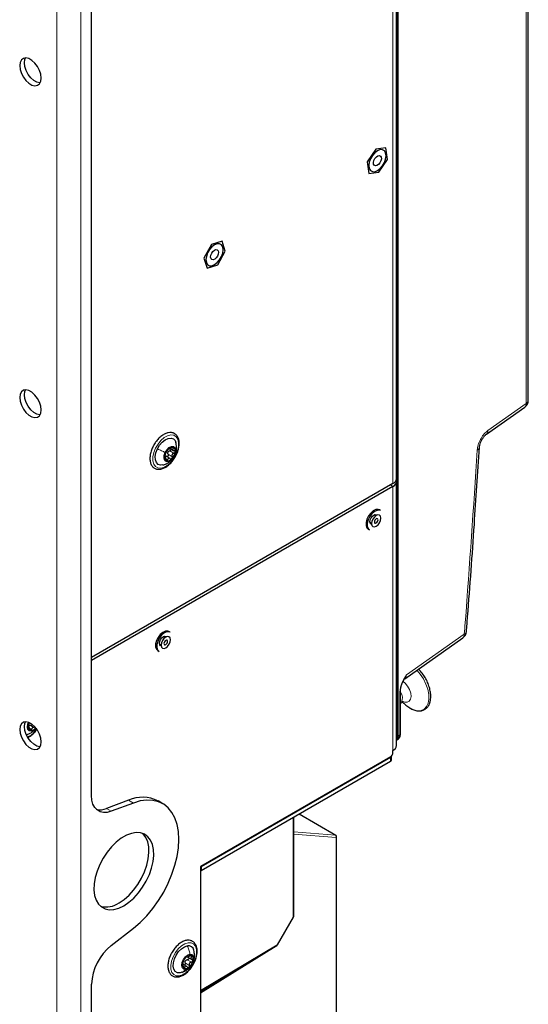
# Paper-space layout 'Blatt2' of a CAD drawing. Header units: millimetres. Extents: x 5 to 418, y 2 to 292.
# Tile 69 of 77: x 294 to 324, y 104 to 162. Entities that reach past the tile are written whole.
import ezdxf

# ---------------------------------------------------------------- set-up
doc = ezdxf.new("R2010")
doc.units = ezdxf.units.MM

psp = doc.layouts.new('Blatt2')

# ---------------------------------------------------------------- linework, layer by layer
at = {"color": 7, "linetype": 'Continuous', "lineweight": 18}
for p, q in [((295.959, 219.762), (295.959, 76.868)), ((297.373, 76.872), (297.373, 219.758)), ((323.679, 139.426), (323.679, 208.568)), ((316.06, 119.783), (316.06, 203.88)), ((316.118, 203.881), (316.118, 119.783)), ((315.814, 134.701), (315.814, 181.244)), ((321.424, 137.837), (323.679, 139.426)), ((302.627, 136.636), (302.874, 136.493)), ((302.755, 136.828), (302.832, 136.784)), ((302.327, 136.283), (302.341, 136.274)), ((302.398, 136.161), (302.499, 136.103)), ((302.527, 136.431), (302.774, 136.288)), ((302.921, 136.365), (302.916, 136.354)), ((315.673, 134.619), (315.814, 134.537)), ((315.814, 134.537), (315.814, 118.941)), ((316.608, 123.402), (320.027, 125.812)), ((316.227, 119.856), (316.227, 122.421)), ((294.331, 119.784), (294.229, 119.733)), ((294.263, 120.325), (294.286, 120.311)), ((294.385, 120.237), (294.474, 120.186)), ((316.118, 119.783), (316.227, 119.856)), ((315.673, 118.288), (315.673, 118.533)), ((300.201, 116.004), (300.483, 115.84)), ((298.895, 115.516), (299.178, 115.353)), ((312.422, 113.934), (310.276, 115.173)), ((309.924, 109.116), (309.924, 114.97)), ((309.953, 114.133), (312.422, 113.934)), ((312.458, 113.803), (309.953, 114.005)), ((312.458, 95.948), (312.458, 113.803)), ((308.975, 107.472), (309.924, 109.116)), ((304.444, 104.765), (308.975, 107.472)), ((303.537, 106.395), (303.785, 106.252)), ((303.661, 106.586), (303.909, 106.444)), ((303.679, 106.819), (303.692, 106.811)), ((303.826, 106.827), (303.924, 106.771)), ((303.431, 106.179), (303.511, 106.133))]:
    psp.add_line(p, q, dxfattribs=at)
at = {"color": 7, "linetype": 'Continuous', "lineweight": 25}
for p, q in [((323.807, 139.62), (323.807, 208.761)), ((298.009, 116.286), (298.009, 198.226)), ((316.019, 134.986), (316.019, 181.529)), ((314.804, 154.451), (314.296, 153.698)), ((315.402, 154.52), (314.804, 154.451)), ((315.494, 153.836), (315.402, 154.52)), ((314.296, 153.698), (314.388, 153.014)), ((314.987, 153.083), (315.494, 153.836)), ((314.388, 153.014), (314.987, 153.083)), ((305.716, 149.015), (305.087, 148.816)), ((305.908, 148.415), (305.716, 149.015)), ((305.087, 148.816), (304.649, 148.016)), ((305.47, 147.615), (305.908, 148.415)), ((304.649, 148.016), (304.841, 147.416)), ((304.841, 147.416), (305.47, 147.615)), ((321.341, 137.621), (323.595, 139.211)), ((302.571, 136.749), (302.587, 136.74)), ((302.651, 136.769), (302.855, 136.651)), ((302.38, 136.267), (302.325, 136.298)), ((302.647, 136.178), (302.374, 136.336)), ((315.814, 134.701), (298.009, 124.422)), ((315.814, 134.537), (298.009, 124.259)), ((316.019, 119.227), (316.019, 134.823)), ((315.08, 133.103), (315.009, 133.143)), ((314.801, 132.799), (314.708, 132.852)), ((314.357, 132.012), (314.427, 131.971)), ((314.458, 132.419), (314.551, 132.365)), ((302.37, 125.622), (302.277, 125.676)), ((302.649, 125.926), (302.579, 125.967)), ((316.51, 123.176), (319.944, 125.597)), ((302.027, 125.243), (302.12, 125.189)), ((301.926, 124.836), (301.996, 124.795)), ((316.253, 119.894), (316.253, 122.46)), ((316.253, 121.702), (316.317, 121.786)), ((316.362, 121.821), (316.455, 121.729)), ((294.34, 120.307), (294.269, 120.348)), ((294.634, 120.28), (294.361, 120.438)), ((316.023, 119.56), (316.132, 119.633)), ((315.732, 118.37), (315.732, 118.614)), ((315.814, 118.811), (315.814, 118.941)), ((315.673, 118.566), (304.444, 112.084)), ((315.673, 118.533), (304.487, 112.075)), ((315.673, 118.288), (304.487, 111.83)), ((300.201, 116.004), (298.895, 115.516)), ((300.483, 115.84), (299.178, 115.353)), ((302.218, 115.799), (301.936, 115.962)), ((312.436, 113.929), (310.279, 115.175)), ((309.953, 109.157), (309.953, 114.986)), ((312.486, 95.988), (312.486, 113.843)), ((304.444, 112.084), (304.444, 102.236)), ((304.487, 111.83), (304.444, 111.855)), ((304.487, 112.075), (304.458, 112.092)), ((304.487, 112.075), (304.487, 111.83)), ((308.991, 107.463), (309.94, 109.107)), ((299.178, 107.423), (300.483, 108.442)), ((304.444, 104.732), (308.956, 107.427)), ((304.444, 104.638), (308.916, 107.403)), ((308.916, 107.403), (308.917, 107.404)), ((308.916, 107.403), (308.916, 107.403)), ((303.661, 106.766), (303.935, 106.608)), ((303.666, 106.813), (303.716, 106.784)), ((303.346, 105.843), (303.24, 105.815)), ((303.639, 106.183), (303.427, 106.306)), ((298.009, 78.052), (298.009, 105.14))]:
    psp.add_line(p, q, dxfattribs=at)
at = {"color": 7, "linetype": 'Continuous', "lineweight": 25, "flags": 128}
for points in [[(295.04, 158.644), (295.014, 158.866), (294.939, 159.1), (294.82, 159.326), (294.668, 159.527), (294.494, 159.687), (294.313, 159.791), (294.139, 159.833), (293.986, 159.808), (293.868, 159.718), (293.793, 159.571), (293.767, 159.379), (293.793, 159.157), (293.868, 158.923), (293.986, 158.697), (294.139, 158.496), (294.313, 158.336), (294.494, 158.232), (294.668, 158.19), (294.82, 158.216), (294.939, 158.305), (295.014, 158.452), (295.04, 158.644)], [(294.972, 158.353), (294.95, 158.354), (294.777, 158.395), (294.595, 158.5), (294.422, 158.659), (294.269, 158.86), (294.151, 159.087), (294.075, 159.32), (294.05, 159.542), (294.075, 159.734), (294.117, 159.833)], [(314.895, 154.355), (314.738, 154.235), (314.596, 154.07), (314.483, 153.875), (314.411, 153.669), (314.386, 153.473), (314.411, 153.306), (314.483, 153.184), (314.596, 153.119), (314.738, 153.117), (314.895, 153.179), (315.052, 153.299), (315.194, 153.464), (315.307, 153.659), (315.379, 153.865), (315.404, 154.061), (315.379, 154.228), (315.307, 154.35), (315.194, 154.415), (315.052, 154.417), (314.895, 154.355)], [(314.751, 153.896), (314.832, 153.99), (314.923, 154.051), (315.009, 154.068), (315.079, 154.039), (315.12, 153.969), (315.127, 153.869), (315.099, 153.752), (315.039, 153.638), (314.958, 153.544), (314.867, 153.483), (314.781, 153.466), (314.712, 153.495), (314.67, 153.565), (314.663, 153.665), (314.692, 153.782), (314.751, 153.896)], [(305.278, 148.803), (305.121, 148.684), (304.979, 148.518), (304.867, 148.323), (304.794, 148.118), (304.769, 147.922), (304.794, 147.754), (304.867, 147.632), (304.979, 147.567), (305.121, 147.565), (305.278, 147.628), (305.436, 147.747), (305.578, 147.913), (305.69, 148.108), (305.763, 148.313), (305.788, 148.509), (305.763, 148.677), (305.69, 148.799), (305.578, 148.864), (305.436, 148.865), (305.278, 148.803)], [(305.107, 148.299), (305.181, 148.404), (305.269, 148.479), (305.359, 148.515), (305.437, 148.505), (305.49, 148.451), (305.512, 148.361), (305.497, 148.249), (305.45, 148.132), (305.376, 148.027), (305.288, 147.952), (305.198, 147.916), (305.12, 147.926), (305.067, 147.98), (305.045, 148.07), (305.06, 148.182), (305.107, 148.299)], [(295.04, 139.047), (295.014, 139.269), (294.939, 139.503), (294.82, 139.729), (294.668, 139.93), (294.494, 140.09), (294.313, 140.194), (294.139, 140.236), (293.986, 140.211), (293.868, 140.121), (293.793, 139.974), (293.767, 139.782), (293.793, 139.56), (293.868, 139.326), (293.986, 139.1), (294.139, 138.899), (294.313, 138.739), (294.494, 138.635), (294.668, 138.593), (294.82, 138.619), (294.939, 138.708), (295.014, 138.855), (295.04, 139.047)], [(294.05, 139.945), (294.075, 140.137), (294.117, 140.236)], [(294.972, 138.756), (294.95, 138.757), (294.777, 138.798), (294.595, 138.903), (294.422, 139.062), (294.269, 139.263), (294.151, 139.49), (294.075, 139.723), (294.05, 139.945)], [(301.905, 136.751), (302.033, 136.966), (302.19, 137.15), (302.364, 137.289), (302.541, 137.371), (302.705, 137.39), (302.844, 137.344), (302.947, 137.236), (302.997, 137.111)], [(302.229, 135.8), (302.082, 135.786), (301.943, 135.833), (301.84, 135.94), (301.782, 136.1), (301.774, 136.299), (301.816, 136.522), (301.905, 136.751)], [(302.366, 136.537), (302.47, 136.699), (302.6, 136.823), (302.736, 136.889), (302.858, 136.888), (302.946, 136.819), (302.989, 136.694), (302.978, 136.53), (302.916, 136.354)], [(302.916, 136.354), (302.812, 136.192), (302.682, 136.068), (302.546, 136.002), (302.424, 136.003), (302.336, 136.071), (302.293, 136.197), (302.304, 136.36), (302.366, 136.537)], [(315.009, 133.143), (314.939, 133.169), (314.8, 133.161), (314.648, 133.09), (314.501, 132.963)], [(314.501, 132.963), (314.373, 132.794), (314.279, 132.602), (314.228, 132.407), (314.227, 132.231), (314.275, 132.092), (314.357, 132.012)], [(314.572, 132.922), (314.444, 132.753), (314.349, 132.561), (314.299, 132.366), (314.298, 132.19), (314.346, 132.051), (314.427, 131.971)], [(314.457, 132.447), (314.474, 132.557), (314.523, 132.67), (314.596, 132.769), (314.683, 132.839), (314.77, 132.869), (314.843, 132.855), (314.868, 132.835)], [(314.716, 132.725), (314.628, 132.604), (314.569, 132.467), (314.55, 132.334), (314.572, 132.225), (314.633, 132.158), (314.723, 132.143), (314.828, 132.181), (314.933, 132.267), (315.021, 132.388), (315.08, 132.526), (315.099, 132.659), (315.077, 132.767), (315.016, 132.834), (314.926, 132.85), (314.821, 132.811), (314.716, 132.725)], [(315.08, 133.103), (315.009, 133.129), (314.871, 133.12), (314.719, 133.049), (314.572, 132.922)], [(314.783, 132.585), (314.748, 132.538), (314.726, 132.485), (314.718, 132.433), (314.727, 132.392), (314.75, 132.366), (314.785, 132.36), (314.826, 132.374), (314.866, 132.408), (314.9, 132.455), (314.923, 132.508), (314.93, 132.559), (314.922, 132.601), (314.898, 132.627), (314.864, 132.633), (314.823, 132.618), (314.783, 132.585)], [(314.553, 132.289), (314.523, 132.301), (314.474, 132.357), (314.457, 132.447)], [(302.07, 125.786), (301.942, 125.618), (301.848, 125.426), (301.797, 125.231), (301.796, 125.055), (301.844, 124.916), (301.926, 124.836)], [(302.141, 125.746), (302.013, 125.577), (301.918, 125.385), (301.868, 125.19), (301.867, 125.014), (301.915, 124.875), (301.996, 124.795)], [(302.026, 125.271), (302.043, 125.381), (302.092, 125.494), (302.165, 125.593), (302.252, 125.663), (302.339, 125.693), (302.412, 125.679), (302.437, 125.658)], [(302.579, 125.967), (302.508, 125.993), (302.369, 125.985), (302.218, 125.913), (302.07, 125.786)], [(302.285, 125.549), (302.197, 125.428), (302.138, 125.29), (302.119, 125.157), (302.141, 125.049), (302.202, 124.982), (302.292, 124.967), (302.397, 125.005), (302.502, 125.091), (302.59, 125.212), (302.649, 125.35), (302.668, 125.483), (302.646, 125.591), (302.585, 125.658), (302.495, 125.673), (302.39, 125.635), (302.285, 125.549)], [(302.649, 125.926), (302.578, 125.952), (302.44, 125.944), (302.288, 125.873), (302.141, 125.746)], [(302.122, 125.113), (302.092, 125.124), (302.043, 125.181), (302.026, 125.271)], [(302.352, 125.408), (302.318, 125.362), (302.295, 125.308), (302.287, 125.257), (302.296, 125.215), (302.319, 125.189), (302.354, 125.183), (302.395, 125.198), (302.435, 125.232), (302.469, 125.278), (302.492, 125.331), (302.5, 125.383), (302.491, 125.425), (302.468, 125.45), (302.433, 125.456), (302.392, 125.442), (302.352, 125.408)], [(316.455, 121.729), (316.566, 121.625), (316.803, 121.452)], [(295.04, 119.45), (295.014, 119.672), (294.939, 119.906), (294.82, 120.132), (294.668, 120.333), (294.494, 120.493), (294.313, 120.597), (294.139, 120.639), (293.986, 120.614), (293.868, 120.524), (293.793, 120.377), (293.767, 120.185), (293.793, 119.963), (293.868, 119.729), (293.986, 119.503), (294.139, 119.302), (294.313, 119.142), (294.494, 119.038), (294.668, 118.996), (294.82, 119.022), (294.939, 119.111), (295.014, 119.258), (295.04, 119.45)], [(294.05, 120.348), (294.075, 120.54), (294.117, 120.639)], [(294.972, 119.159), (294.95, 119.16), (294.777, 119.201), (294.595, 119.306), (294.422, 119.465), (294.269, 119.666), (294.151, 119.893), (294.075, 120.126), (294.05, 120.348)], [(294.579, 120.119), (294.445, 120.073), (294.332, 120.095), (294.256, 120.183), (294.23, 120.322), (294.257, 120.493), (294.299, 120.603)], [(294.736, 120.252), (294.713, 120.227), (294.579, 120.119)], [(299.178, 115.353), (298.94, 115.289), (298.717, 115.28), (298.515, 115.327), (298.34, 115.428), (298.199, 115.579), (298.095, 115.777), (298.031, 116.015), (298.009, 116.286)], [(300.483, 108.442), (300.884, 108.786), (301.27, 109.179), (301.634, 109.614), (301.97, 110.084), (302.273, 110.582), (302.538, 111.1), (302.761, 111.63), (302.938, 112.163), (303.067, 112.69), (303.145, 113.203), (303.171, 113.693), (303.145, 114.154), (303.067, 114.576), (302.938, 114.955), (302.761, 115.282), (302.538, 115.554), (302.273, 115.766), (301.97, 115.915), (301.634, 115.997), (301.27, 116.012), (300.884, 115.96), (300.483, 115.84)], [(299.919, 109.774), (300.217, 109.976), (300.508, 110.231), (300.781, 110.531), (301.029, 110.868), (301.246, 111.233), (301.424, 111.614), (301.559, 112.001), (301.647, 112.383), (301.685, 112.748), (301.672, 113.087), (301.609, 113.389), (301.497, 113.646), (301.34, 113.85), (301.142, 113.995), (300.909, 114.078), (300.647, 114.096), (300.364, 114.048), (300.069, 113.936), (299.769, 113.763), (299.473, 113.534), (299.19, 113.255), (298.929, 112.935), (298.695, 112.583), (298.497, 112.209), (298.34, 111.823), (298.228, 111.437), (298.165, 111.062), (298.152, 110.709), (298.191, 110.388), (298.278, 110.107), (298.413, 109.876), (298.592, 109.701), (298.808, 109.586), (299.056, 109.536), (299.33, 109.551), (299.62, 109.631), (299.919, 109.774)], [(299.636, 109.937), (299.935, 110.139), (300.225, 110.394), (300.498, 110.694), (300.746, 111.032), (300.963, 111.396), (301.141, 111.777), (301.276, 112.164), (301.364, 112.546), (301.402, 112.912), (301.389, 113.25), (301.326, 113.552), (301.214, 113.809), (301.057, 114.013), (301.019, 114.048)], [(303.24, 105.815), (303.084, 105.822), (302.958, 105.893), (302.872, 106.022), (302.834, 106.199), (302.845, 106.41), (302.906, 106.637), (303.012, 106.863), (303.153, 107.068), (303.318, 107.236), (303.495, 107.353), (303.668, 107.411)], [(303.581, 106.021), (303.465, 106.036), (303.384, 106.117), (303.352, 106.251), (303.373, 106.419), (303.444, 106.595), (303.554, 106.752), (303.687, 106.865), (303.822, 106.919)], [(303.822, 106.919), (303.939, 106.904), (304.019, 106.823), (304.051, 106.689), (304.03, 106.521), (303.959, 106.345), (303.849, 106.188), (303.716, 106.075), (303.581, 106.021)]]:
    psp.add_lwpolyline(points, dxfattribs=at)
at = {"color": 7, "linetype": 'Continuous', "lineweight": 18, "flags": 128}
for points in [[(302.993, 136.389), (302.851, 136.146), (302.677, 135.933), (302.484, 135.765), (302.284, 135.652), (302.092, 135.604), (301.921, 135.623), (301.782, 135.707), (301.684, 135.852), (301.635, 136.046), (301.638, 136.278), (301.692, 136.531), (301.794, 136.787), (301.936, 137.031), (302.11, 137.244), (302.303, 137.412), (302.503, 137.524), (302.695, 137.572), (302.866, 137.554), (303.005, 137.469), (303.103, 137.325), (303.152, 137.13), (303.149, 136.898), (303.095, 136.646), (302.993, 136.389)], [(316.803, 121.452), (317.041, 121.338), (317.269, 121.288), (317.477, 121.305), (317.654, 121.387), (317.792, 121.532), (317.886, 121.731), (317.93, 121.977), (317.923, 122.256), (317.865, 122.558), (317.758, 122.866), (317.608, 123.167), (317.421, 123.447), (317.221, 123.678)], [(316.413, 121.829), (316.516, 121.792), (316.661, 121.788), (316.778, 121.849), (316.854, 121.969), (316.883, 122.135), (316.862, 122.331), (316.792, 122.539), (316.681, 122.738), (316.539, 122.908), (316.407, 123.016)], [(312.436, 113.929), (312.429, 113.933), (312.422, 113.934)], [(309.924, 109.116), (309.933, 109.111), (309.938, 109.108), (309.94, 109.107), (309.94, 109.107)], [(303.191, 105.633), (303.015, 105.638), (302.868, 105.709), (302.761, 105.842), (302.702, 106.027), (302.694, 106.253), (302.737, 106.502), (302.83, 106.76), (302.965, 107.007), (303.133, 107.228), (303.323, 107.406), (303.522, 107.531), (303.717, 107.593), (303.894, 107.588), (304.04, 107.517), (304.147, 107.384), (304.207, 107.198), (304.215, 106.973), (304.171, 106.723), (304.079, 106.466), (303.944, 106.219), (303.775, 105.998), (303.585, 105.82), (303.386, 105.695), (303.191, 105.633)], [(308.975, 107.472), (308.984, 107.467), (308.989, 107.464), (308.991, 107.463), (308.991, 107.463)]]:
    psp.add_lwpolyline(points, dxfattribs=at)
at = {"color": 7, "linetype": 'Continuous', "lineweight": 25}
for centre, radius, start, end in [((323.307, 139.62), 0.5, 305.18417, 0), ((303.047, 136.212), 0.729, 136.03216, 171.8234), ((302.789, 136.518), 0.333, 81.56315, 143.07372), ((302.73, 136.639), 0.235, 344.10144, 62.66877), ((302.552, 136.252), 0.235, 164.10144, 242.66877), ((302.493, 136.372), 0.333, 261.56315, 323.07372), ((302.764, 136.44), 0.267, 147.23871, 160.61686), ((302.235, 136.678), 0.729, 316.03216, 351.8234), ((315.669, 135.021), 0.352, 294.37466, 354.3052), ((315.704, 134.828), 0.311, 290.85571, 14.30852), ((319.656, 126.006), 0.5, 305.18417, 355.53662), ((294.882, 120.323), 0.621, 154.20165, 178.32824), ((294.457, 120.308), 0.198, 170.62642, 259.19316), ((294.4, 120.511), 0.398, 272.91568, 323.35713), ((315.669, 119.262), 0.352, 294.37466, 354.3052), ((315.507, 118.825), 0.307, 302.60548, 357.39452), ((315.631, 118.625), 0.101, 294.37466, 354.3052), ((315.631, 118.38), 0.101, 294.37466, 354.3052), ((301.024, 114.144), 2.034, 63.38224, 113.8928), ((298.525, 116.392), 0.951, 255.85255, 292.92952), ((312.386, 113.843), 0.1, 0, 60.00269), ((298.873, 111.064), 1.361, 255.63996, 304.10465), ((309.853, 109.157), 0.1, 330, 0), ((301.133, 104.981), 3.128, 128.69084, 177.09274), ((303.726, 107.08), 0.336, 11.07884, 99.83243), ((308.904, 107.513), 0.1, 300.85596, 330), ((303.698, 106.303), 0.319, 157.67103, 221.08062), ((304.111, 106.232), 0.733, 129.21208, 164.85907), ((303.777, 106.377), 0.269, 140.37314, 153.69801), ((303.826, 106.634), 0.244, 60.56157, 136.96259), ((303.293, 106.708), 0.733, 309.21208, 344.85907), ((303.706, 106.637), 0.319, 337.67103, 41.08062), ((303.578, 106.306), 0.244, 240.56157, 316.96259)]:
    psp.add_arc(centre, radius, start, end, dxfattribs=at)
at = {"color": 7, "linetype": 'Continuous', "lineweight": 18}
for centre, radius, start, end in [((323.568, 139.639), 0.24, 297.47499, 355.28164), ((323.443, 139.394), 0.238, 309.75362, 7.90291), ((321.19, 137.804), 0.237, 308.90381, 7.97206), ((320.714, 136.874), 0.209, 292.17816, 351.08492), ((319.792, 125.78), 0.238, 309.75362, 7.90291), ((319.956, 126.001), 0.201, 290.77569, 349.81191), ((316.205, 122.464), 0.0479, 297.46128, 355.45357), ((315.783, 122.036), 0.589, 334.93249, 37.12348), ((293.545, 121.061), 1.5, 301.61618, 325.03446), ((316.088, 119.837), 0.0609, 242.44456, 299.28757), ((316.205, 119.898), 0.048, 297.47499, 355.28164), ((312.359, 113.846), 0.108, 336.5739, 54.57712), ((312.437, 113.848), 0.0495, 295.38794, 354.63803), ((309.903, 109.162), 0.0503, 294.37466, 354.3052), ((308.926, 107.466), 0.049, 306.65255, 6.67991)]:
    psp.add_arc(centre, radius, start, end, dxfattribs=at)
for centre, major_axis, ratio, start_param, end_param in [((316.272, 123.62), (-0.213, 0.458), 0.56964, 3.247205, 3.976262), ((315.734, 119.971), (-0.231, 0.399), 0.576854, 3.420761, 3.925398)]:
    psp.add_ellipse(centre, major_axis=major_axis, ratio=ratio, start_param=start_param, end_param=end_param, dxfattribs=at)
at = {"color": 7, "linetype": 'Continuous', "lineweight": 25}
for centre, major_axis, ratio, start_param, end_param in [((315.763, 119.987), (-0.253, 0.432), 0.578535, 3.134349, 3.92279), ((315.87, 120.058), (-0.256, 0.43), 0.581026, 3.16991, 3.918818)]:
    psp.add_ellipse(centre, major_axis=major_axis, ratio=ratio, start_param=start_param, end_param=end_param, dxfattribs=at)
at = {"color": 7, "linetype": 'Continuous', "lineweight": 18}
for points, knots in [([(320.792, 136.681), (320.794, 136.707), (320.805, 136.828), (320.863, 137.066), (321.006, 137.374), (321.2, 137.652), (321.35, 137.775), (321.424, 137.837)], [0, 0, 0, 0, 0.062417, 0.296789, 0.531188, 0.765594, 1, 1, 1, 1]), ([(320.027, 125.812), (320.045, 126.033), (320.328, 129.67), (320.567, 133.285), (320.792, 136.681)], [0, 0, 0, 0, 0.060536, 1, 1, 1, 1]), ([(316.227, 122.421), (316.236, 122.51), (316.254, 122.701), (316.397, 123.047), (316.531, 123.275), (316.608, 123.401), (316.608, 123.402)], [0, 0, 0, 0, 0.2778344, 0.593669, 0.9980104, 1, 1, 1, 1]), ([(316.608, 123.402), (316.608, 123.401), (316.582, 123.346), (316.536, 123.255), (316.488, 123.167), (316.469, 123.131)], [0, 0, 0, 0, 0.006557, 0.595018, 1, 1, 1, 1]), ([(294.443, 119.995), (294.452, 119.999), (294.509, 120.022), (294.547, 120.075), (294.579, 120.119)], [0, 0, 0, 0, 0.167376, 1, 1, 1, 1])]:
    psp.add_open_spline(points, degree=3, knots=knots, dxfattribs=at)
at = {"color": 7, "linetype": 'Continuous', "lineweight": 25}
for points, knots in [([(302.827, 137.69), (302.794, 137.698), (302.705, 137.721), (302.545, 137.712), (302.352, 137.648), (302.155, 137.529), (301.966, 137.361), (301.796, 137.161), (301.709, 137.009), (301.667, 136.936)], [0, 0, 0, 0, 0.086063, 0.233259, 0.384387, 0.540462, 0.698162, 0.855582, 1, 1, 1, 1]), ([(303.001, 136.373), (303.02, 136.408), (303.081, 136.522), (303.146, 136.729), (303.191, 136.976), (303.186, 137.209), (303.132, 137.412), (303.028, 137.573), (302.915, 137.657), (302.843, 137.683), (302.827, 137.69)], [0, 0, 0, 0, 0.063302, 0.212198, 0.361737, 0.512349, 0.664027, 0.813927, 0.957653, 1, 1, 1, 1]), ([(320.92, 136.843), (320.924, 136.883), (320.933, 136.966), (320.983, 137.126), (321.061, 137.294), (321.163, 137.449), (321.265, 137.564), (321.318, 137.603), (321.34, 137.619)], [0, 0, 0, 0, 0.15969, 0.327389, 0.509481, 0.692168, 0.87218, 1, 1, 1, 1]), ([(301.667, 136.936), (301.663, 136.93), (301.611, 136.846), (301.543, 136.668), (301.473, 136.418), (301.451, 136.174), (301.477, 135.954), (301.554, 135.767), (301.678, 135.629), (301.838, 135.552), (302.016, 135.535), (302.206, 135.575), (302.402, 135.669), (302.597, 135.816), (302.777, 136.007), (302.916, 136.198), (302.978, 136.326), (303.001, 136.373)], [0, 0, 0, 0, 0.0059991, 0.0800989, 0.1544051, 0.2291351, 0.3044521, 0.3798906, 0.4534115, 0.5235533, 0.5922996, 0.6622964, 0.7349726, 0.8091322, 0.8833931, 0.9574882, 1, 1, 1, 1]), ([(302.359, 136.426), (302.366, 136.441), (302.377, 136.464), (302.395, 136.504), (302.409, 136.535), (302.424, 136.564), (302.443, 136.6), (302.453, 136.618), (302.459, 136.631)], [0, 0, 0, 0, 0.249168, 0.374303, 0.498903, 0.623987, 0.749746, 1, 1, 1, 1]), ([(302.523, 136.718), (302.516, 136.711), (302.502, 136.695), (302.483, 136.67), (302.468, 136.647), (302.462, 136.636), (302.459, 136.631)], [0, 0, 0, 0, 0.250033, 0.499632, 0.749228, 1, 1, 1, 1]), ([(302.574, 136.75), (302.573, 136.752), (302.571, 136.755), (302.56, 136.75), (302.543, 136.739), (302.53, 136.725), (302.523, 136.718)], [0, 0, 0, 0, 0.249815, 0.499908, 0.75012, 1, 1, 1, 1]), ([(302.539, 136.584), (302.552, 136.596), (302.578, 136.62), (302.61, 136.631), (302.627, 136.636)], [0, 0, 0, 0, 0.498459, 1, 1, 1, 1]), ([(302.574, 136.75), (302.577, 136.747), (302.581, 136.742), (302.6, 136.748), (302.621, 136.755), (302.648, 136.767), (302.686, 136.786), (302.715, 136.804), (302.735, 136.816)], [0, 0, 0, 0, 0.249199, 0.374336, 0.49893, 0.624007, 0.749759, 1, 1, 1, 1]), ([(302.707, 136.737), (302.708, 136.73), (302.71, 136.716), (302.701, 136.69), (302.683, 136.665), (302.657, 136.646), (302.637, 136.639), (302.627, 136.636)], [0, 0, 0, 0, 0.153122, 0.364164, 0.576319, 0.787731, 1, 1, 1, 1]), ([(302.838, 136.848), (302.831, 136.849), (302.818, 136.851), (302.79, 136.845), (302.761, 136.833), (302.744, 136.821), (302.735, 136.816)], [0, 0, 0, 0, 0.249991, 0.499611, 0.749127, 1, 1, 1, 1]), ([(302.832, 136.784), (302.82, 136.769), (302.803, 136.747), (302.797, 136.718), (302.801, 136.696), (302.814, 136.677), (302.842, 136.655), (302.872, 136.649), (302.892, 136.645)], [0, 0, 0, 0, 0.249201, 0.374338, 0.498932, 0.624008, 0.74976, 1, 1, 1, 1]), ([(302.832, 136.784), (302.838, 136.79), (302.849, 136.804), (302.855, 136.823), (302.853, 136.84), (302.843, 136.845), (302.838, 136.848)], [0, 0, 0, 0, 0.249852, 0.499902, 0.750115, 1, 1, 1, 1]), ([(302.956, 136.575), (302.956, 136.584), (302.956, 136.602), (302.942, 136.623), (302.92, 136.639), (302.901, 136.643), (302.892, 136.645)], [0, 0, 0, 0, 0.249857, 0.499466, 0.749011, 1, 1, 1, 1]), ([(302.928, 136.362), (302.964, 136.458), (303.025, 136.619), (303.041, 136.888), (303.011, 137.04), (302.994, 137.122)], [0, 0, 0, 0, 0.400924, 0.675686, 1, 1, 1, 1]), ([(320.152, 125.965), (320.175, 126.258), (320.346, 128.373), (320.606, 132.002), (320.82, 135.325), (320.918, 136.842)], [0, 0, 0, 0, 0.080229, 0.580262, 1, 1, 1, 1]), ([(302.226, 135.799), (302.292, 135.82), (302.436, 135.866), (302.637, 135.997), (302.818, 136.174), (302.893, 136.302), (302.928, 136.362)], [0, 0, 0, 0, 0.223269, 0.488776, 0.75912, 1, 1, 1, 1]), ([(302.326, 136.316), (302.325, 136.307), (302.324, 136.29), (302.327, 136.275), (302.333, 136.268), (302.339, 136.272), (302.341, 136.274)], [0, 0, 0, 0, 0.249857, 0.499466, 0.749011, 1, 1, 1, 1]), ([(302.359, 136.426), (302.356, 136.419), (302.349, 136.405), (302.339, 136.376), (302.33, 136.345), (302.328, 136.326), (302.326, 136.316)], [0, 0, 0, 0, 0.249807, 0.500055, 0.750309, 1, 1, 1, 1]), ([(302.333, 136.342), (302.347, 136.341), (302.374, 136.339), (302.399, 136.321), (302.412, 136.311)], [0, 0, 0, 0, 0.498457, 1, 1, 1, 1]), ([(302.402, 136.135), (302.399, 136.158), (302.396, 136.191), (302.385, 136.231), (302.377, 136.255), (302.368, 136.272), (302.356, 136.283), (302.347, 136.278), (302.341, 136.274)], [0, 0, 0, 0, 0.249201, 0.374338, 0.498932, 0.624008, 0.74976, 1, 1, 1, 1]), ([(302.402, 136.135), (302.403, 136.125), (302.405, 136.104), (302.414, 136.075), (302.427, 136.052), (302.438, 136.046), (302.444, 136.043)], [0, 0, 0, 0, 0.249852, 0.499902, 0.750115, 1, 1, 1, 1]), ([(302.527, 136.431), (302.53, 136.421), (302.538, 136.403), (302.538, 136.371), (302.53, 136.34), (302.513, 136.314), (302.489, 136.297), (302.464, 136.291), (302.449, 136.294), (302.443, 136.296)], [0, 0, 0, 0, 0.149621, 0.298108, 0.447308, 0.596393, 0.745597, 0.895584, 1, 1, 1, 1]), ([(302.444, 136.043), (302.45, 136.042), (302.462, 136.041), (302.479, 136.054), (302.492, 136.074), (302.497, 136.093), (302.499, 136.103)], [0, 0, 0, 0, 0.249991, 0.499611, 0.749127, 1, 1, 1, 1]), ([(302.659, 136.169), (302.643, 136.18), (302.618, 136.196), (302.582, 136.201), (302.556, 136.196), (302.535, 136.181), (302.512, 136.153), (302.504, 136.123), (302.499, 136.103)], [0, 0, 0, 0, 0.2491995, 0.3743362, 0.4989302, 0.6240074, 0.7497593, 1, 1, 1, 1]), ([(302.527, 136.431), (302.52, 136.446), (302.507, 136.477), (302.511, 136.511), (302.512, 136.528)], [0, 0, 0, 0, 0.50155, 1, 1, 1, 1]), ([(302.659, 136.169), (302.667, 136.163), (302.682, 136.153), (302.709, 136.148), (302.736, 136.153), (302.751, 136.166), (302.759, 136.172)], [0, 0, 0, 0, 0.249815, 0.499908, 0.75012, 1, 1, 1, 1]), ([(302.874, 136.493), (302.853, 136.486), (302.821, 136.475), (302.788, 136.444), (302.768, 136.416), (302.758, 136.384), (302.755, 136.339), (302.766, 136.308), (302.774, 136.288)], [0, 0, 0, 0, 0.249168, 0.374303, 0.498903, 0.623987, 0.749746, 1, 1, 1, 1]), ([(302.759, 136.172), (302.765, 136.18), (302.778, 136.196), (302.786, 136.228), (302.785, 136.26), (302.778, 136.279), (302.774, 136.288)], [0, 0, 0, 0, 0.250033, 0.499632, 0.749228, 1, 1, 1, 1]), ([(302.874, 136.493), (302.884, 136.496), (302.904, 136.503), (302.93, 136.522), (302.949, 136.547), (302.954, 136.565), (302.956, 136.575)], [0, 0, 0, 0, 0.249807, 0.500055, 0.750309, 1, 1, 1, 1]), ([(316.808, 121.449), (316.849, 121.425), (316.967, 121.358), (317.164, 121.289), (317.389, 121.264), (317.595, 121.304), (317.769, 121.403), (317.904, 121.553), (317.996, 121.746), (318.046, 121.977), (318.05, 122.239), (318.008, 122.523), (317.921, 122.816), (317.795, 123.106), (317.632, 123.381), (317.472, 123.6), (317.36, 123.708), (317.321, 123.747)], [0, 0, 0, 0, 0.038103, 0.11063, 0.183119, 0.254262, 0.323212, 0.391073, 0.459339, 0.529371, 0.600828, 0.672784, 0.74466, 0.816413, 0.888111, 0.959855, 1, 1, 1, 1]), ([(316.253, 122.46), (316.257, 122.513), (316.264, 122.621), (316.32, 122.813), (316.391, 122.985), (316.449, 123.09), (316.471, 123.129)], [0, 0, 0, 0, 0.254975, 0.522448, 0.820774, 1, 1, 1, 1]), ([(316.32, 121.79), (316.321, 121.791), (316.325, 121.797), (316.371, 121.837), (316.422, 121.839), (316.415, 121.84), (316.414, 121.841)], [0, 0, 0, 0, 0.090392, 0.495952, 0.887318, 1, 1, 1, 1]), ([(294.287, 120.454), (294.284, 120.446), (294.278, 120.43), (294.269, 120.4), (294.263, 120.368), (294.262, 120.35), (294.262, 120.341)], [0, 0, 0, 0, 0.249852, 0.499902, 0.750115, 1, 1, 1, 1]), ([(294.287, 120.454), (294.293, 120.472), (294.303, 120.498), (294.318, 120.54), (294.327, 120.564), (294.332, 120.576), (294.333, 120.579)], [0, 0, 0, 0, 0.469139, 0.704718, 0.939275, 1, 1, 1, 1]), ([(294.305, 120.44), (294.319, 120.441), (294.348, 120.443), (294.375, 120.429), (294.389, 120.422)], [0, 0, 0, 0, 0.498459, 1, 1, 1, 1]), ([(294.506, 120.468), (294.506, 120.468), (294.504, 120.457), (294.492, 120.438), (294.469, 120.418), (294.442, 120.408), (294.414, 120.409), (294.397, 120.417), (294.389, 120.422)], [0, 0, 0, 0, 0.0092229, 0.2067484, 0.4044269, 0.6031472, 0.8011724, 1, 1, 1, 1]), ([(294.162, 119.877), (294.214, 119.892), (294.313, 119.921), (294.402, 119.969), (294.445, 119.991)], [0, 0, 0, 0, 0.526306, 1, 1, 1, 1]), ([(294.251, 119.713), (294.282, 119.727), (294.38, 119.771), (294.539, 119.901), (294.687, 120.048), (294.757, 120.152), (294.777, 120.181)], [0, 0, 0, 0, 0.162629, 0.513927, 0.865609, 1, 1, 1, 1]), ([(294.262, 120.341), (294.262, 120.333), (294.263, 120.317), (294.269, 120.305), (294.277, 120.302), (294.283, 120.308), (294.286, 120.311)], [0, 0, 0, 0, 0.249991, 0.499611, 0.749127, 1, 1, 1, 1]), ([(294.367, 120.196), (294.363, 120.218), (294.356, 120.251), (294.342, 120.287), (294.33, 120.308), (294.318, 120.321), (294.303, 120.327), (294.293, 120.318), (294.286, 120.311)], [0, 0, 0, 0, 0.249199, 0.374336, 0.49893, 0.624007, 0.749759, 1, 1, 1, 1]), ([(294.367, 120.196), (294.369, 120.185), (294.373, 120.165), (294.385, 120.139), (294.401, 120.119), (294.414, 120.115), (294.42, 120.114)], [0, 0, 0, 0, 0.249815, 0.499908, 0.75012, 1, 1, 1, 1]), ([(294.42, 120.114), (294.427, 120.114), (294.44, 120.115), (294.457, 120.132), (294.469, 120.156), (294.472, 120.176), (294.474, 120.186)], [0, 0, 0, 0, 0.250033, 0.499632, 0.749228, 1, 1, 1, 1]), ([(294.636, 120.279), (294.618, 120.287), (294.591, 120.3), (294.554, 120.299), (294.527, 120.29), (294.506, 120.272), (294.484, 120.239), (294.478, 120.207), (294.474, 120.186)], [0, 0, 0, 0, 0.249168, 0.374303, 0.498903, 0.623987, 0.749746, 1, 1, 1, 1]), ([(294.481, 120.018), (294.537, 120.054), (294.632, 120.116), (294.702, 120.204), (294.731, 120.241)], [0, 0, 0, 0, 0.58743, 1, 1, 1, 1]), ([(316.048, 119.799), (316.048, 119.778), (316.046, 119.729), (316.029, 119.698), (316.019, 119.681)], [0, 0, 0, 0, 0.439386, 1, 1, 1, 1]), ([(316.148, 119.651), (316.169, 119.669), (316.22, 119.713), (316.248, 119.804), (316.252, 119.87), (316.253, 119.894)], [0, 0, 0, 0, 0.3189968, 0.7481473, 1, 1, 1, 1]), ([(304.197, 106.738), (304.208, 106.782), (304.238, 106.909), (304.255, 107.114), (304.228, 107.334), (304.15, 107.519), (304.025, 107.656), (303.864, 107.732), (303.686, 107.747), (303.496, 107.707), (303.3, 107.611), (303.104, 107.463), (302.927, 107.27), (302.808, 107.114), (302.763, 107.023), (302.758, 107.014)], [0, 0, 0, 0, 0.046009, 0.133722, 0.222224, 0.310834, 0.397126, 0.479456, 0.560211, 0.642517, 0.727963, 0.815108, 0.90235, 0.989398, 1, 1, 1, 1]), ([(302.758, 107.014), (302.72, 106.943), (302.638, 106.792), (302.558, 106.549), (302.515, 106.301), (302.521, 106.069), (302.576, 105.866), (302.681, 105.706), (302.828, 105.602), (303, 105.56), (303.185, 105.576), (303.379, 105.647), (303.576, 105.772), (303.763, 105.946), (303.904, 106.114), (303.967, 106.227), (303.987, 106.261)], [0, 0, 0, 0, 0.0667743, 0.1429592, 0.219479, 0.2965519, 0.3741557, 0.4508008, 0.5242523, 0.5951186, 0.6660666, 0.7395674, 0.8152746, 0.8915773, 0.9677248, 1, 1, 1, 1]), ([(304.028, 106.517), (304.04, 106.543), (304.089, 106.645), (304.105, 106.87), (304.071, 107.054), (304.053, 107.155)], [0, 0, 0, 0, 0.128254, 0.521429, 1, 1, 1, 1]), ([(303.403, 106.424), (303.401, 106.415), (303.396, 106.396), (303.395, 106.377), (303.398, 106.365), (303.401, 106.365), (303.403, 106.366)], [0, 0, 0, 0, 0.249991, 0.499611, 0.749127, 1, 1, 1, 1]), ([(303.446, 106.524), (303.443, 106.519), (303.436, 106.508), (303.424, 106.483), (303.412, 106.454), (303.406, 106.434), (303.403, 106.424)], [0, 0, 0, 0, 0.249852, 0.499902, 0.750115, 1, 1, 1, 1]), ([(303.446, 106.524), (303.453, 106.537), (303.465, 106.555), (303.485, 106.59), (303.503, 106.618), (303.522, 106.646), (303.547, 106.682), (303.561, 106.702), (303.57, 106.716)], [0, 0, 0, 0, 0.249201, 0.3743378, 0.4989316, 0.6240084, 0.74976, 1, 1, 1, 1]), ([(303.537, 106.395), (303.539, 106.385), (303.544, 106.364), (303.541, 106.332), (303.529, 106.303), (303.51, 106.281), (303.494, 106.275), (303.487, 106.272)], [0, 0, 0, 0, 0.203309, 0.405059, 0.607754, 0.810278, 1, 1, 1, 1]), ([(303.537, 106.395), (303.533, 106.411), (303.525, 106.445), (303.532, 106.479), (303.536, 106.496)], [0, 0, 0, 0, 0.501552, 1, 1, 1, 1]), ([(303.647, 106.801), (303.639, 106.794), (303.624, 106.782), (303.602, 106.758), (303.583, 106.735), (303.575, 106.723), (303.57, 106.716)], [0, 0, 0, 0, 0.249857, 0.499466, 0.749011, 1, 1, 1, 1]), ([(303.57, 106.548), (303.584, 106.558), (303.612, 106.579), (303.645, 106.584), (303.661, 106.586)], [0, 0, 0, 0, 0.498457, 1, 1, 1, 1]), ([(303.692, 106.811), (303.692, 106.814), (303.693, 106.82), (303.684, 106.822), (303.668, 106.816), (303.654, 106.806), (303.647, 106.801)], [0, 0, 0, 0, 0.249807, 0.500055, 0.750309, 1, 1, 1, 1]), ([(303.738, 106.722), (303.741, 106.719), (303.75, 106.71), (303.757, 106.688), (303.755, 106.659), (303.742, 106.631), (303.719, 106.608), (303.692, 106.592), (303.671, 106.588), (303.661, 106.586)], [0, 0, 0, 0, 0.070471, 0.225091, 0.37958, 0.534189, 0.689612, 0.844492, 1, 1, 1, 1]), ([(303.692, 106.811), (303.692, 106.805), (303.692, 106.795), (303.709, 106.792), (303.728, 106.793), (303.753, 106.799), (303.793, 106.81), (303.824, 106.825), (303.844, 106.835)], [0, 0, 0, 0, 0.249168, 0.374303, 0.498903, 0.623987, 0.749746, 1, 1, 1, 1]), ([(303.909, 106.444), (303.887, 106.44), (303.855, 106.433), (303.818, 106.408), (303.796, 106.383), (303.782, 106.352), (303.773, 106.307), (303.78, 106.274), (303.785, 106.252)], [0, 0, 0, 0, 0.249201, 0.374338, 0.498932, 0.624008, 0.74976, 1, 1, 1, 1]), ([(303.946, 106.847), (303.94, 106.85), (303.929, 106.856), (303.902, 106.855), (303.873, 106.848), (303.854, 106.839), (303.844, 106.835)], [0, 0, 0, 0, 0.250033, 0.499632, 0.749228, 1, 1, 1, 1]), ([(303.924, 106.771), (303.909, 106.756), (303.888, 106.734), (303.875, 106.701), (303.874, 106.675), (303.883, 106.651), (303.906, 106.623), (303.933, 106.611), (303.952, 106.602)], [0, 0, 0, 0, 0.249199, 0.374336, 0.49893, 0.624007, 0.749759, 1, 1, 1, 1]), ([(303.909, 106.444), (303.919, 106.445), (303.939, 106.449), (303.967, 106.465), (303.989, 106.488), (303.997, 106.507), (304, 106.516)], [0, 0, 0, 0, 0.2498519, 0.4999015, 0.7501147, 1, 1, 1, 1]), ([(303.924, 106.771), (303.931, 106.777), (303.944, 106.791), (303.955, 106.812), (303.957, 106.833), (303.95, 106.842), (303.946, 106.847)], [0, 0, 0, 0, 0.249815, 0.499908, 0.75012, 1, 1, 1, 1]), ([(304, 106.516), (304.002, 106.526), (304.005, 106.545), (303.995, 106.571), (303.977, 106.591), (303.96, 106.599), (303.952, 106.602)], [0, 0, 0, 0, 0.249991, 0.499611, 0.749127, 1, 1, 1, 1]), ([(303.987, 106.261), (304.014, 106.306), (304.09, 106.428), (304.155, 106.593), (304.188, 106.707), (304.197, 106.738)], [0, 0, 0, 0, 0.295006, 0.808094, 1, 1, 1, 1]), ([(303.341, 105.841), (303.427, 105.873), (303.568, 105.927), (303.757, 106.072), (303.879, 106.181), (303.918, 106.27), (303.921, 106.277)], [0, 0, 0, 0, 0.369207, 0.60908, 0.970324, 1, 1, 1, 1]), ([(303.431, 106.197), (303.432, 106.22), (303.432, 106.254), (303.428, 106.297), (303.425, 106.325), (303.42, 106.346), (303.414, 106.365), (303.408, 106.366), (303.403, 106.366)], [0, 0, 0, 0, 0.2491995, 0.3743362, 0.4989302, 0.6240074, 0.7497593, 1, 1, 1, 1]), ([(303.431, 106.197), (303.431, 106.187), (303.43, 106.166), (303.435, 106.135), (303.444, 106.108), (303.453, 106.098), (303.457, 106.093)], [0, 0, 0, 0, 0.249815, 0.499908, 0.75012, 1, 1, 1, 1]), ([(303.457, 106.093), (303.462, 106.091), (303.472, 106.085), (303.488, 106.092), (303.502, 106.108), (303.508, 106.125), (303.511, 106.133)], [0, 0, 0, 0, 0.250033, 0.499632, 0.749228, 1, 1, 1, 1]), ([(303.663, 106.157), (303.649, 106.171), (303.627, 106.193), (303.595, 106.206), (303.571, 106.207), (303.55, 106.199), (303.527, 106.178), (303.517, 106.151), (303.511, 106.133)], [0, 0, 0, 0, 0.2491679, 0.3743031, 0.4989033, 0.6239875, 0.7497462, 1, 1, 1, 1]), ([(303.663, 106.157), (303.669, 106.15), (303.682, 106.136), (303.707, 106.126), (303.733, 106.125), (303.748, 106.135), (303.756, 106.14)], [0, 0, 0, 0, 0.249807, 0.500055, 0.750309, 1, 1, 1, 1]), ([(303.756, 106.14), (303.763, 106.146), (303.777, 106.16), (303.788, 106.189), (303.792, 106.221), (303.787, 106.242), (303.785, 106.252)], [0, 0, 0, 0, 0.249857, 0.499466, 0.749011, 1, 1, 1, 1])]:
    psp.add_open_spline(points, degree=3, knots=knots, dxfattribs=at)
at = {"color": 7, "linetype": 'Continuous', "lineweight": 18}
for points in [[(301.905, 136.751), (301.984, 136.712), (302.142, 136.636), (302.291, 136.57), (302.366, 136.537)], [(303.668, 107.411), (303.704, 107.334), (303.776, 107.179), (303.807, 107.006), (303.822, 106.919)], [(303.24, 105.815), (303.302, 105.835), (303.427, 105.877), (303.53, 105.973), (303.581, 106.021)]]:
    psp.add_open_spline(points, degree=3, dxfattribs=at)

doc.saveas('drawing.dxf')
